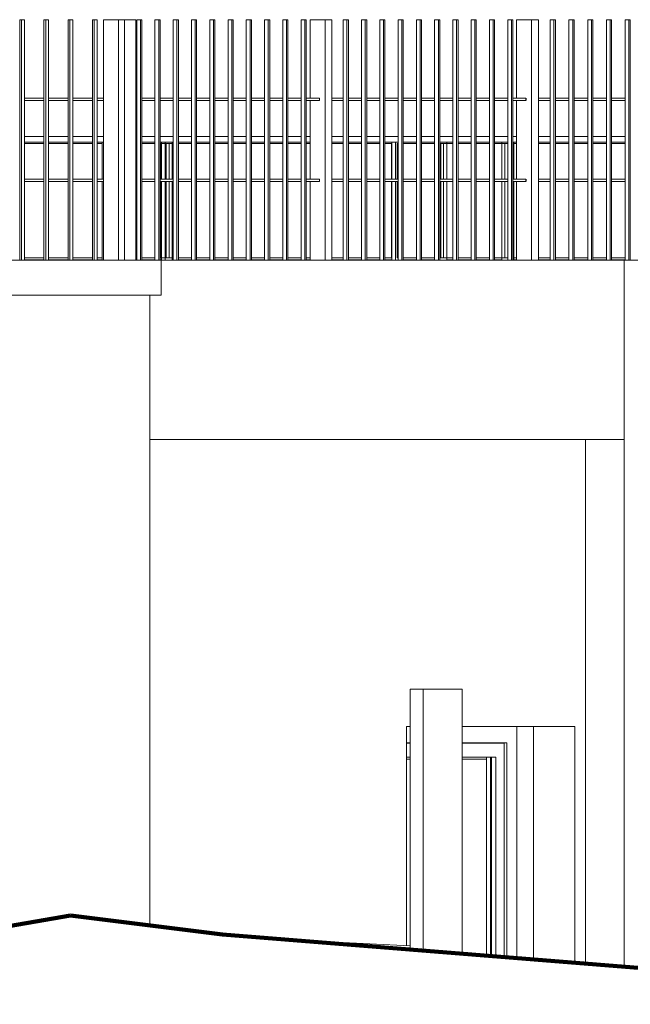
# Model space of a CAD drawing. Extents: x 169645 to 508157, y -5167 to 165945.
# Tile 127 of 130: x 231009 to 233625, y 109551 to 113771. Entities that reach past the tile are written whole.
import ezdxf

# ---------------------------------------------------------------- set-up
doc = ezdxf.new("R2010")
doc.units = 0
doc.header["$MEASUREMENT"] = 0
for name, color, linetype in [('Doublages Inter', 7, 'Continuous'), ('Environnement', 7, 'Continuous'), ('Gardes corps', 7, 'Continuous'), ('Maillage', 7, 'Continuous'), ('Murs Périphériques', 7, 'Continuous'), ('Plomberie Sanitaire', 7, 'Continuous'), ('Toiture Terrasse', 7, 'Continuous'), ('Trottoirs', 7, 'Continuous')]:
    doc.layers.add(name, color=color, linetype=linetype)

msp = doc.modelspace()

# ---------------------------------------------------------------- linework, layer by layer
for p, q in [((233177.5, 113434), (233177.5, 113424)), ((233177.5, 113087.4), (233177.5, 113077.4))]:
    msp.add_line(p, q)
at = {"layer": 'Doublages Inter', "linetype": 'Continuous', "lineweight": 20}
for p, q in [((233138.3, 110740.7), (233138.3, 109748.2)), ((232681.4, 110670.7), (232666.5, 110670.7)), ((232666.5, 110670.6), (232681.4, 110670.6)), ((233096.3, 110670.7), (232904.6, 110670.7)), ((232904.6, 110670.6), (233084.3, 110670.6)), ((233056.3, 110670.6), (233056.3, 110670.7)), ((233084.3, 110670.6), (233084.3, 109752.6)), ((233096.3, 109751.6), (233096.3, 110670.7)), ((232666.5, 110610.6), (232681.4, 110610.6)), ((232904.6, 110610.6), (233048.3, 110610.6)), ((233008.3, 110610.6), (233008.3, 109758.7)), ((233026.3, 109757.2), (233026.3, 110610.6)), ((233030.3, 109756.9), (233030.3, 110610.6)), ((233048.3, 110610.6), (233048.3, 109755.4)), ((232681.4, 110600.7), (232666.5, 110600.7)), ((233008.3, 110600.7), (232904.6, 110600.7))]:
    msp.add_line(p, q, dxfattribs=at)
at = {"layer": 'Environnement', "linetype": 'Continuous', "lineweight": 20}
for p, q in [((231362, 113245.6), (231368.1, 113245.6)), ((231362, 113087.4), (231362, 113245.6)), ((232236.7, 113245.6), (232252.9, 113245.6)), ((232602.9, 113245.6), (232618.9, 113245.6)), ((232602.9, 113087.4), (232602.9, 113245.6)), ((232618.9, 113245.6), (232630, 113245.6)), ((232618.9, 113087.4), (232618.9, 113245.6)), ((233073.8, 113245.6), (233099.5, 113245.6)), ((233073.8, 113087.4), (233073.8, 113245.6)), ((233121.5, 113245.6), (233125.8, 113245.6)), ((233125.8, 113087.4), (233125.8, 113245.6)), ((231362, 112740.7), (231362, 113077.4)), ((232602.9, 112740.7), (232602.9, 113077.4)), ((232618.9, 112740.7), (232618.9, 113077.4)), ((233073.8, 112740.7), (233073.8, 113077.4)), ((233125.8, 112740.7), (233125.8, 113077.4))]:
    msp.add_line(p, q, dxfattribs=at)
at = {"layer": 'Gardes corps', "linetype": 'Continuous', "lineweight": 20}
for p, q in [((231029.4, 113240.7), (231113.1, 113240.7)), ((231133.1, 113240.7), (231216.8, 113240.7)), ((231236.8, 113240.7), (231320.5, 113240.7)), ((231340.5, 113240.7), (231362, 113240.7)), ((231506.1, 113240.7), (231510.4, 113240.7)), ((231532.4, 113240.7), (231588.7, 113240.7)), ((231610.7, 113240.7), (231666.9, 113240.7)), ((231612.9, 113240.7), (231612.9, 113087.4)), ((231616.7, 113245.6), (231632.7, 113245.6)), ((231616.7, 113087.4), (231616.7, 113245.6)), ((231632.7, 113245.6), (231662.7, 113245.6)), ((231632.7, 113087.4), (231632.7, 113245.6)), ((231636.9, 113087.4), (231636.9, 113240.7)), ((231648.9, 113087.4), (231648.9, 113240.7)), ((231662.7, 113087.4), (231662.7, 113245.6)), ((231688.9, 113240.7), (231745.2, 113240.7)), ((231767.2, 113240.7), (231823.4, 113240.7)), ((231845.4, 113240.7), (231901.7, 113240.7)), ((231923.7, 113240.7), (231979.9, 113240.7)), ((232001.9, 113240.7), (232058.2, 113240.7)), ((232080.2, 113240.7), (232136.4, 113240.7)), ((232158.4, 113240.7), (232214.7, 113240.7)), ((232236.7, 113240.7), (232252.9, 113240.7)), ((232346.9, 113240.7), (232395.2, 113240.7)), ((232417.2, 113240.7), (232473.5, 113240.7)), ((232495.5, 113240.7), (232551.7, 113240.7)), ((232573.7, 113240.7), (232601.9, 113240.7)), ((232601.9, 113240.7), (232601.9, 113087.4)), ((232602.9, 113240.7), (232601.9, 113240.7)), ((232625.5, 113087.4), (232625.5, 113240.7)), ((232625.5, 113240.7), (232630, 113240.7)), ((232652, 113240.7), (232708.2, 113240.7)), ((232730.2, 113240.7), (232786.5, 113240.7)), ((232808.5, 113245.6), (232808.8, 113245.6)), ((232808.5, 113240.7), (232864.7, 113240.7)), ((232808.8, 113245.6), (232838.8, 113245.6)), ((232808.8, 113087.4), (232808.8, 113245.6)), ((232813.1, 113087.4), (232813.1, 113240.7)), ((232825.1, 113087.4), (232825.1, 113240.7)), ((232838.8, 113087.4), (232838.8, 113245.6)), ((232886.7, 113240.7), (232943, 113240.7)), ((232965, 113240.7), (233021.2, 113240.7)), ((233043.2, 113240.7), (233099.5, 113240.7)), ((233121.5, 113240.7), (233137.4, 113240.7)), ((233231.8, 113240.7), (233281.6, 113240.7)), ((233303.6, 113240.7), (233361.9, 113240.7)), ((233383.9, 113240.7), (233442.1, 113240.7)), ((233464.1, 113240.7), (233522.3, 113240.7)), ((233544.3, 113240.7), (233602.5, 113240.7)), ((231612.9, 113077.4), (231612.9, 112750.7)), ((231616.7, 112740.7), (231616.7, 113077.4)), ((231632.7, 112740.7), (231632.7, 113077.4)), ((231636.9, 112750.7), (231636.9, 113077.4)), ((231648.9, 112750.7), (231648.9, 113077.4)), ((231662.7, 112740.7), (231662.7, 113077.4)), ((232601.9, 113077.4), (232601.9, 112750.7)), ((232625.5, 112750.7), (232625.5, 113077.4)), ((232808.8, 112740.7), (232808.8, 113077.4)), ((232813.1, 112750.7), (232813.1, 113077.4)), ((232825.1, 112750.7), (232825.1, 113077.4)), ((232838.8, 112740.7), (232838.8, 113077.4)), ((231113.1, 112750.7), (231029.4, 112750.7)), ((231216.8, 112750.7), (231133.1, 112750.7)), ((231320.5, 112750.7), (231236.8, 112750.7)), ((231362, 112750.7), (231340.5, 112750.7)), ((231510.4, 112750.7), (231506.1, 112750.7)), ((231588.7, 112750.7), (231532.4, 112750.7)), ((231666.9, 112750.7), (231610.7, 112750.7)), ((231745.2, 112750.7), (231688.9, 112750.7)), ((231823.4, 112750.7), (231767.2, 112750.7)), ((231901.7, 112750.7), (231845.4, 112750.7)), ((231979.9, 112750.7), (231923.7, 112750.7)), ((232058.2, 112750.7), (232001.9, 112750.7)), ((232136.4, 112750.7), (232080.2, 112750.7)), ((232214.7, 112750.7), (232158.4, 112750.7)), ((232252.9, 112750.7), (232236.7, 112750.7)), ((232395.2, 112750.7), (232346.9, 112750.7)), ((232473.5, 112750.7), (232417.2, 112750.7)), ((232551.7, 112750.7), (232495.5, 112750.7)), ((232601.9, 112750.7), (232573.7, 112750.7)), ((232602.9, 112750.7), (232601.9, 112750.7)), ((232630, 112750.7), (232625.5, 112750.7)), ((232708.2, 112750.7), (232652, 112750.7)), ((232786.5, 112750.7), (232730.2, 112750.7)), ((232864.7, 112750.7), (232808.5, 112750.7)), ((232943, 112750.7), (232886.7, 112750.7)), ((233021.2, 112750.7), (232965, 112750.7)), ((233099.5, 112750.7), (233043.2, 112750.7)), ((233137.4, 112750.7), (233121.5, 112750.7)), ((233281.6, 112750.7), (233231.8, 112750.7)), ((233361.9, 112750.7), (233303.6, 112750.7)), ((233442.1, 112750.7), (233383.9, 112750.7)), ((233522.3, 112750.7), (233464.1, 112750.7)), ((233602.5, 112750.7), (233544.3, 112750.7))]:
    msp.add_line(p, q, dxfattribs=at)
at = {"layer": 'Maillage', "linetype": 'Continuous', "lineweight": 90}
for p, q in [((230838.9, 109863.8), (231227.3, 109930.9)), ((231878.2, 109849.6), (231227.3, 109930.9)), ((235594.1, 109550.6), (231878.2, 109849.6))]:
    msp.add_line(p, q, dxfattribs=at)
at = {"layer": 'Maillage', "linetype": 'Continuous'}
for p, q in [((233478.2, 109720.9), (233622.8, 109709.2)), ((233622.8, 109709.2), (234174.8, 109664.8))]:
    msp.add_line(p, q, dxfattribs=at)
at = {"layer": 'Murs Périphériques', "linetype": 'Continuous', "lineweight": 20}
for p, q in [((231113.1, 113270.7), (231029.4, 113270.7)), ((231216.8, 113270.7), (231133.1, 113270.7)), ((231320.5, 113270.7), (231236.8, 113270.7)), ((231368.1, 113270.7), (231340.5, 113270.7)), ((231510.4, 113270.7), (231506.1, 113270.7)), ((231588.7, 113270.7), (231532.4, 113270.7)), ((231666.9, 113270.7), (231610.7, 113270.7)), ((231745.2, 113270.7), (231688.9, 113270.7)), ((231823.4, 113270.7), (231767.2, 113270.7)), ((231901.7, 113270.7), (231845.4, 113270.7)), ((231979.9, 113270.7), (231923.7, 113270.7)), ((232058.2, 113270.7), (232001.9, 113270.7)), ((232136.4, 113270.7), (232080.2, 113270.7)), ((232214.7, 113270.7), (232158.4, 113270.7)), ((232252.9, 113270.7), (232236.7, 113270.7)), ((232395.2, 113270.7), (232346.9, 113270.7)), ((232473.5, 113270.7), (232417.2, 113270.7)), ((232551.7, 113270.7), (232495.5, 113270.7)), ((232630, 113270.7), (232573.7, 113270.7)), ((232708.2, 113270.7), (232652, 113270.7)), ((232786.5, 113270.7), (232730.2, 113270.7)), ((232864.7, 113270.7), (232808.5, 113270.7)), ((232943, 113270.7), (232886.7, 113270.7)), ((233021.2, 113270.7), (232965, 113270.7)), ((233099.5, 113270.7), (233043.2, 113270.7)), ((233137.4, 113270.7), (233121.5, 113270.7)), ((233281.6, 113270.7), (233231.8, 113270.7)), ((233361.9, 113270.7), (233303.6, 113270.7)), ((233442.1, 113270.7), (233383.9, 113270.7)), ((233522.3, 113270.7), (233464.1, 113270.7)), ((233602.5, 113270.7), (233544.3, 113270.7)), ((231113.1, 113245.7), (231029.4, 113245.7)), ((231216.8, 113245.7), (231133.1, 113245.7)), ((231320.5, 113245.7), (231236.8, 113245.7)), ((231368.1, 113245.7), (231340.5, 113245.7)), ((231510.4, 113245.7), (231506.1, 113245.7)), ((231588.7, 113245.7), (231532.4, 113245.7)), ((231666.9, 113245.7), (231610.7, 113245.7)), ((231745.2, 113245.7), (231688.9, 113245.7)), ((231823.4, 113245.7), (231767.2, 113245.7)), ((231901.7, 113245.7), (231845.4, 113245.7)), ((231979.9, 113245.7), (231923.7, 113245.7)), ((232058.2, 113245.7), (232001.9, 113245.7)), ((232136.4, 113245.7), (232080.2, 113245.7)), ((232214.7, 113245.7), (232158.4, 113245.7)), ((232252.9, 113245.7), (232236.7, 113245.7)), ((232395.2, 113245.7), (232346.9, 113245.7)), ((232473.5, 113245.7), (232417.2, 113245.7)), ((232551.7, 113245.7), (232495.5, 113245.7)), ((232630, 113245.7), (232573.7, 113245.7)), ((232708.2, 113245.7), (232652, 113245.7)), ((232786.5, 113245.7), (232730.2, 113245.7)), ((232864.7, 113245.7), (232808.5, 113245.7)), ((232943, 113245.7), (232886.7, 113245.7)), ((233021.2, 113245.7), (232965, 113245.7)), ((233099.5, 113245.7), (233043.2, 113245.7)), ((233086.9, 113240.7), (233086.9, 113087.4)), ((233137.4, 113245.7), (233121.5, 113245.7)), ((233281.6, 113245.7), (233231.8, 113245.7)), ((233361.9, 113245.7), (233303.6, 113245.7)), ((233442.1, 113245.7), (233383.9, 113245.7)), ((233522.3, 113245.7), (233464.1, 113245.7)), ((233602.5, 113245.7), (233544.3, 113245.7)), ((233086.9, 113077.4), (233086.9, 112750.7)), ((231566.2, 112740.7), (229622.7, 112740.7)), ((233598.8, 112740.7), (231566.2, 112740.7)), ((231566.2, 112739.5), (231566.2, 112740.7)), ((233598.8, 112740.7), (238277, 112740.7)), ((233598.8, 112740.7), (233598.8, 111970.7)), ((231566.2, 112589), (231566.2, 111970.7)), ((231566.2, 111970.7), (233432.4, 111970.7)), ((231566.2, 111970.7), (231566.2, 109888.6)), ((233432.4, 109724.5), (233432.4, 111970.7)), ((233432.4, 111970.7), (233598.8, 111970.7)), ((233596.7, 111970.7), (233598.8, 111970.7)), ((233598.8, 109711.2), (233598.8, 111970.7)), ((232666.4, 110740.7), (232666.5, 110740.7)), ((232681.4, 110740.7), (232666.5, 110740.7)), ((232666.5, 110740.7), (232666.5, 109801.5)), ((233386.3, 110740.7), (232904.6, 110740.7)), ((233210.3, 109742.4), (233210.3, 110740.7)), ((233386.3, 109728.3), (233386.3, 110740.7))]:
    msp.add_line(p, q, dxfattribs=at)
at = {"layer": 'Plomberie Sanitaire', "linetype": 'Continuous', "lineweight": 20}
for p, q in [((231009.4, 112740.7), (231009.4, 113770.7)), ((231009.4, 113770.7), (231017.4, 113770.7)), ((231017.4, 113770.7), (231017.4, 112740.7)), ((231029.4, 113770.7), (231017.4, 113770.7)), ((231029.4, 113770.7), (231029.4, 112740.7)), ((231113.1, 112740.7), (231113.1, 113770.7)), ((231113.1, 113770.7), (231121.1, 113770.7)), ((231121.1, 113770.7), (231121.1, 112740.7)), ((231133.1, 113770.7), (231121.1, 113770.7)), ((231133.1, 113770.7), (231133.1, 112740.7)), ((231216.8, 112740.7), (231216.8, 113770.7)), ((231216.8, 113770.7), (231224.8, 113770.7)), ((231224.8, 113770.7), (231224.8, 112740.7)), ((231236.8, 113770.7), (231224.8, 113770.7)), ((231236.8, 113770.7), (231236.8, 112740.7)), ((231320.5, 112740.7), (231320.5, 113770.7)), ((231320.5, 113770.7), (231328.5, 113770.7)), ((231328.5, 113770.7), (231328.5, 112740.7)), ((231340.5, 113770.7), (231328.5, 113770.7)), ((231340.5, 113770.7), (231340.5, 112740.7)), ((231368.1, 112740.7), (231368.1, 113770.7)), ((231368.1, 113770.7), (231432.1, 113770.7)), ((231432.1, 112740.7), (231432.1, 113770.7)), ((231432.1, 113770.7), (231438.1, 113770.7)), ((231438.1, 113770.7), (231458.2, 113770.7)), ((231458.2, 113770.7), (231458.2, 112740.7)), ((231506.1, 113770.7), (231458.2, 113770.7)), ((231506.1, 113770.7), (231506.1, 112740.7)), ((231510.4, 112740.7), (231510.4, 113770.7)), ((231510.4, 113770.7), (231526.4, 113770.7)), ((231526.4, 112740.7), (231526.4, 113770.7)), ((231526.4, 113770.7), (231532.4, 113770.7)), ((231532.4, 113770.7), (231532.4, 112740.7)), ((231588.7, 112740.7), (231588.7, 113770.7)), ((231588.7, 113770.7), (231604.7, 113770.7)), ((231604.7, 112740.7), (231604.7, 113770.7)), ((231604.7, 113770.7), (231610.7, 113770.7)), ((231610.7, 113770.7), (231610.7, 112740.7)), ((231666.9, 112740.7), (231666.9, 113770.7)), ((231666.9, 113770.7), (231682.9, 113770.7)), ((231682.9, 112740.7), (231682.9, 113770.7)), ((231682.9, 113770.7), (231688.9, 113770.7)), ((231688.9, 113770.7), (231688.9, 112740.7)), ((231745.2, 112740.7), (231745.2, 113770.7)), ((231745.2, 113770.7), (231761.2, 113770.7)), ((231761.2, 112740.7), (231761.2, 113770.7)), ((231761.2, 113770.7), (231767.2, 113770.7)), ((231767.2, 113770.7), (231767.2, 112740.7)), ((231823.4, 112740.7), (231823.4, 113770.7)), ((231823.4, 113770.7), (231839.4, 113770.7)), ((231839.4, 112740.7), (231839.4, 113770.7)), ((231839.4, 113770.7), (231845.4, 113770.7)), ((231845.4, 113770.7), (231845.4, 112740.7)), ((231901.7, 112740.7), (231901.7, 113770.7)), ((231901.7, 113770.7), (231917.7, 113770.7)), ((231917.7, 112740.7), (231917.7, 113770.7)), ((231917.7, 113770.7), (231923.7, 113770.7)), ((231923.7, 113770.7), (231923.7, 112740.7)), ((231979.9, 112740.7), (231979.9, 113770.7)), ((231979.9, 113770.7), (231995.9, 113770.7)), ((231995.9, 112740.7), (231995.9, 113770.7)), ((231995.9, 113770.7), (232001.9, 113770.7)), ((232001.9, 113770.7), (232001.9, 112740.7)), ((232058.2, 112740.7), (232058.2, 113770.7)), ((232058.2, 113770.7), (232074.2, 113770.7)), ((232074.2, 112740.7), (232074.2, 113770.7)), ((232074.2, 113770.7), (232080.2, 113770.7)), ((232080.2, 113770.7), (232080.2, 112740.7)), ((232136.4, 112740.7), (232136.4, 113770.7)), ((232136.4, 113770.7), (232152.4, 113770.7)), ((232152.4, 112740.7), (232152.4, 113770.7)), ((232152.4, 113770.7), (232158.4, 113770.7)), ((232158.4, 113770.7), (232158.4, 112740.7)), ((232214.7, 112740.7), (232214.7, 113770.7)), ((232214.7, 113770.7), (232230.7, 113770.7)), ((232230.7, 112740.7), (232230.7, 113770.7)), ((232230.7, 113770.7), (232236.7, 113770.7)), ((232236.7, 113770.7), (232236.7, 112740.7)), ((232252.9, 113434), (232252.9, 113770.7)), ((232252.9, 113770.7), (232317, 113770.7)), ((232317, 112740.7), (232317, 113770.7)), ((232317, 113770.7), (232346.9, 113770.7)), ((232346.9, 113770.7), (232346.9, 112740.7)), ((232395.2, 112740.7), (232395.2, 113770.7)), ((232395.2, 113770.7), (232411.2, 113770.7)), ((232411.2, 112740.7), (232411.2, 113770.7)), ((232411.2, 113770.7), (232417.2, 113770.7)), ((232417.2, 113770.7), (232417.2, 112740.7)), ((232473.5, 112740.7), (232473.5, 113770.7)), ((232473.5, 113770.7), (232489.5, 113770.7)), ((232489.5, 112740.7), (232489.5, 113770.7)), ((232489.5, 113770.7), (232495.5, 113770.7)), ((232495.5, 113770.7), (232495.5, 112740.7)), ((232551.7, 112740.7), (232551.7, 113770.7)), ((232551.7, 113770.7), (232567.7, 113770.7)), ((232567.7, 112740.7), (232567.7, 113770.7)), ((232567.7, 113770.7), (232573.7, 113770.7)), ((232573.7, 113770.7), (232573.7, 112740.7)), ((232630, 112740.7), (232630, 113770.7)), ((232630, 113770.7), (232646, 113770.7)), ((232646, 112740.7), (232646, 113770.7)), ((232646, 113770.7), (232652, 113770.7)), ((232652, 113770.7), (232652, 112740.7)), ((232708.2, 112740.7), (232708.2, 113770.7)), ((232708.2, 113770.7), (232724.2, 113770.7)), ((232724.2, 112740.7), (232724.2, 113770.7)), ((232724.2, 113770.7), (232730.2, 113770.7)), ((232730.2, 113770.7), (232730.2, 112740.7)), ((232786.5, 112740.7), (232786.5, 113770.7)), ((232786.5, 113770.7), (232802.5, 113770.7)), ((232802.5, 112740.7), (232802.5, 113770.7)), ((232802.5, 113770.7), (232808.5, 113770.7)), ((232808.5, 113770.7), (232808.5, 112740.7)), ((232864.7, 112740.7), (232864.7, 113770.7)), ((232864.7, 113770.7), (232880.7, 113770.7)), ((232880.7, 112740.7), (232880.7, 113770.7)), ((232880.7, 113770.7), (232886.7, 113770.7)), ((232886.7, 113770.7), (232886.7, 112740.7)), ((232943, 112740.7), (232943, 113770.7)), ((232943, 113770.7), (232959, 113770.7)), ((232959, 112740.7), (232959, 113770.7)), ((232959, 113770.7), (232965, 113770.7)), ((232965, 113770.7), (232965, 112740.7)), ((233021.2, 112740.7), (233021.2, 113770.7)), ((233021.2, 113770.7), (233037.2, 113770.7)), ((233037.2, 112740.7), (233037.2, 113770.7)), ((233037.2, 113770.7), (233043.2, 113770.7)), ((233043.2, 113770.7), (233043.2, 112740.7)), ((233099.5, 112740.7), (233099.5, 113770.7)), ((233099.5, 113770.7), (233115.5, 113770.7)), ((233115.5, 112740.7), (233115.5, 113770.7)), ((233115.5, 113770.7), (233121.5, 113770.7)), ((233121.5, 113770.7), (233121.5, 112740.7)), ((233137.4, 113434), (233137.4, 113770.7)), ((233137.4, 113770.7), (233201.4, 113770.7)), ((233201.4, 112740.7), (233201.4, 113770.7)), ((233201.4, 113770.7), (233201.8, 113770.7)), ((233201.8, 112740.7), (233201.8, 113770.7)), ((233201.8, 113770.7), (233231.8, 113770.7)), ((233231.4, 113770.7), (233231.4, 112740.7)), ((233231.8, 113770.7), (233231.8, 112740.7)), ((233281.6, 112740.7), (233281.6, 113770.7)), ((233281.6, 113770.7), (233297.6, 113770.7)), ((233297.6, 112740.7), (233297.6, 113770.7)), ((233297.6, 113770.7), (233303.6, 113770.7)), ((233303.6, 113770.7), (233303.6, 112740.7)), ((233361.9, 112740.7), (233361.9, 113770.7)), ((233361.9, 113770.7), (233377.9, 113770.7)), ((233377.9, 112740.7), (233377.9, 113770.7)), ((233377.9, 113770.7), (233383.9, 113770.7)), ((233383.9, 113770.7), (233383.9, 112740.7)), ((233442.1, 112740.7), (233442.1, 113770.7)), ((233442.1, 113770.7), (233458.1, 113770.7)), ((233458.1, 112740.7), (233458.1, 113770.7)), ((233458.1, 113770.7), (233464.1, 113770.7)), ((233464.1, 113770.7), (233464.1, 112740.7)), ((233522.3, 112740.7), (233522.3, 113770.7)), ((233522.3, 113770.7), (233538.3, 113770.7)), ((233538.3, 112740.7), (233538.3, 113770.7)), ((233538.3, 113770.7), (233544.3, 113770.7)), ((233544.3, 113770.7), (233544.3, 112740.7)), ((233602.5, 112740.7), (233602.5, 113770.7)), ((233602.5, 113770.7), (233618.6, 113770.7)), ((233618.6, 112740.7), (233618.6, 113770.7)), ((233618.6, 113770.7), (233624.5, 113770.7)), ((233624.5, 113770.7), (233624.5, 112740.7)), ((231029.4, 113434), (231113.1, 113434)), ((231113.1, 113424), (231029.4, 113424)), ((231133.1, 113434), (231216.8, 113434)), ((231216.8, 113424), (231133.1, 113424)), ((231236.7, 113434), (231320.5, 113434)), ((231320.5, 113424), (231236.7, 113424)), ((231340.4, 113434), (231368.1, 113434)), ((231368.1, 113424), (231340.4, 113424)), ((231506.1, 113434), (231510.4, 113434)), ((231510.4, 113424), (231506.1, 113424)), ((231532.4, 113434), (231588.7, 113434)), ((231588.7, 113424), (231532.4, 113424)), ((231610.7, 113434), (231667, 113434)), ((231667, 113424), (231610.7, 113424)), ((231688.9, 113434), (231745.2, 113434)), ((231745.2, 113424), (231688.9, 113424)), ((231767.2, 113434), (231823.4, 113434)), ((231823.4, 113424), (231767.2, 113424)), ((231845.4, 113434), (231901.7, 113434)), ((231901.7, 113424), (231845.4, 113424)), ((231923.7, 113434), (231980, 113434)), ((231980, 113424), (231923.7, 113424)), ((232001.9, 113434), (232058.3, 113434)), ((232058.3, 113424), (232001.9, 113424)), ((232080.2, 113434), (232136.4, 113434)), ((232136.4, 113424), (232080.2, 113424)), ((232158.4, 113434), (232214.7, 113434)), ((232214.7, 113424), (232158.4, 113424)), ((232236.7, 113434), (232293, 113434)), ((232293, 113424), (232236.7, 113424)), ((232252.9, 113087.4), (232252.9, 113424)), ((232293, 113434), (232293, 113424)), ((232346.9, 113434), (232395.3, 113434)), ((232395.3, 113424), (232346.9, 113424)), ((232417.2, 113434), (232473.5, 113434)), ((232473.5, 113424), (232417.2, 113424)), ((232495.5, 113434), (232551.8, 113434)), ((232551.8, 113424), (232495.5, 113424)), ((232573.7, 113434), (232630, 113434)), ((232630, 113424), (232573.7, 113424)), ((232652, 113434), (232708.2, 113434)), ((232708.2, 113424), (232652, 113424)), ((232730.2, 113434), (232786.6, 113434)), ((232786.6, 113424), (232730.2, 113424)), ((232808.5, 113434), (232864.8, 113434)), ((232864.8, 113424), (232808.5, 113424)), ((232886.7, 113434), (232943.1, 113434)), ((232943.1, 113424), (232886.7, 113424)), ((232965, 113434), (233021.2, 113434)), ((233021.2, 113424), (232965, 113424)), ((233043.2, 113434), (233099.6, 113434)), ((233099.6, 113424), (233043.2, 113424)), ((233121.5, 113434), (233177.5, 113434)), ((233177.5, 113424), (233121.5, 113424)), ((233137.4, 113087.4), (233137.4, 113424)), ((233231.8, 113434), (233281.7, 113434)), ((233281.7, 113424), (233231.8, 113424)), ((233303.6, 113434), (233361.9, 113434)), ((233361.9, 113424), (233303.6, 113424)), ((233383.9, 113434), (233442.1, 113434)), ((233442.1, 113424), (233383.9, 113424)), ((233464.1, 113434), (233522.3, 113434)), ((233522.3, 113424), (233464.1, 113424)), ((233544.3, 113434), (233602.5, 113434)), ((233602.5, 113424), (233544.3, 113424)), ((231029.4, 113087.4), (231113.1, 113087.4)), ((231113.1, 113077.4), (231029.4, 113077.4)), ((231133.1, 113087.4), (231216.8, 113087.4)), ((231216.8, 113077.4), (231133.1, 113077.4)), ((231236.7, 113087.4), (231320.5, 113087.4)), ((231320.5, 113077.4), (231236.7, 113077.4)), ((231340.4, 113087.4), (231368.1, 113087.4)), ((231368.1, 113077.4), (231340.4, 113077.4)), ((231506.1, 113087.4), (231510.4, 113087.4)), ((231510.4, 113077.4), (231506.1, 113077.4)), ((231532.4, 113087.4), (231588.7, 113087.4)), ((231588.7, 113077.4), (231532.4, 113077.4)), ((231610.7, 113087.4), (231667, 113087.4)), ((231667, 113077.4), (231610.7, 113077.4)), ((231688.9, 113087.4), (231745.2, 113087.4)), ((231745.2, 113077.4), (231688.9, 113077.4)), ((231767.2, 113087.4), (231823.4, 113087.4)), ((231823.4, 113077.4), (231767.2, 113077.4)), ((231845.4, 113087.4), (231901.7, 113087.4)), ((231901.7, 113077.4), (231845.4, 113077.4)), ((231923.7, 113087.4), (231980, 113087.4)), ((231980, 113077.4), (231923.7, 113077.4)), ((232001.9, 113087.4), (232058.3, 113087.4)), ((232058.3, 113077.4), (232001.9, 113077.4)), ((232080.2, 113087.4), (232136.4, 113087.4)), ((232136.4, 113077.4), (232080.2, 113077.4)), ((232158.4, 113087.4), (232214.7, 113087.4)), ((232214.7, 113077.4), (232158.4, 113077.4)), ((232236.7, 113087.4), (232293, 113087.4)), ((232293, 113077.4), (232236.7, 113077.4)), ((232252.9, 112740.7), (232252.9, 113077.4)), ((232293, 113087.4), (232293, 113077.4)), ((232346.9, 113087.4), (232395.3, 113087.4)), ((232395.3, 113077.4), (232346.9, 113077.4)), ((232417.2, 113087.4), (232473.5, 113087.4)), ((232473.5, 113077.4), (232417.2, 113077.4)), ((232495.5, 113087.4), (232551.8, 113087.4)), ((232551.8, 113077.4), (232495.5, 113077.4)), ((232573.7, 113087.4), (232630, 113087.4)), ((232630, 113077.4), (232573.7, 113077.4)), ((232652, 113087.4), (232708.2, 113087.4)), ((232708.2, 113077.4), (232652, 113077.4)), ((232730.2, 113087.4), (232786.6, 113087.4)), ((232786.6, 113077.4), (232730.2, 113077.4)), ((232808.5, 113087.4), (232864.8, 113087.4)), ((232864.8, 113077.4), (232808.5, 113077.4)), ((232886.7, 113087.4), (232943.1, 113087.4)), ((232943.1, 113077.4), (232886.7, 113077.4)), ((232965, 113087.4), (233021.2, 113087.4)), ((233021.2, 113077.4), (232965, 113077.4)), ((233043.2, 113087.4), (233099.6, 113087.4)), ((233099.6, 113077.4), (233043.2, 113077.4)), ((233121.5, 113087.4), (233177.5, 113087.4)), ((233177.5, 113077.4), (233121.5, 113077.4)), ((233137.4, 112740.7), (233137.4, 113077.4)), ((233231.8, 113087.4), (233281.7, 113087.4)), ((233281.7, 113077.4), (233231.8, 113077.4)), ((233303.6, 113087.4), (233361.9, 113087.4)), ((233361.9, 113077.4), (233303.6, 113077.4)), ((233383.9, 113087.4), (233442.1, 113087.4)), ((233442.1, 113077.4), (233383.9, 113077.4)), ((233464.1, 113087.4), (233522.3, 113087.4)), ((233522.3, 113077.4), (233464.1, 113077.4)), ((233544.3, 113087.4), (233602.5, 113087.4)), ((233602.5, 113077.4), (233544.3, 113077.4))]:
    msp.add_line(p, q, dxfattribs=at)
at = {"layer": 'Toiture Terrasse', "linetype": 'Continuous', "lineweight": 20}
for p, q in [((230571.4, 112739.5), (231615, 112739.5)), ((231113.1, 112741.9), (231029.4, 112741.9)), ((231216.8, 112741.9), (231133.1, 112741.9)), ((231320.5, 112741.9), (231236.8, 112741.9)), ((231362, 112741.9), (231340.5, 112741.9)), ((231510.4, 112741.9), (231506.1, 112741.9)), ((231588.7, 112741.9), (231532.4, 112741.9)), ((231616.7, 112741.9), (231610.7, 112741.9)), ((231615, 112589.4), (231615, 112739.5)), ((231615, 112739.4), (231615.5, 112739.5)), ((231615.5, 112589.4), (231615.5, 112739.5)), ((231666.9, 112741.9), (231662.7, 112741.9)), ((231745.2, 112741.9), (231688.9, 112741.9)), ((231735.7, 112740.7), (231745.2, 112741)), ((231745.2, 112740.7), (231745, 112740.7)), ((231767.2, 112741.8), (231770.7, 112741.9)), ((231770.7, 112741.9), (231767.2, 112741.9)), ((231779.9, 112741.9), (231767.2, 112741.5)), ((231770.7, 112741.6), (231770.7, 112741.9)), ((231823.4, 112741.9), (231779.9, 112741.9)), ((231901.7, 112741.9), (231845.4, 112741.9)), ((231901.7, 112741.5), (231845.4, 112740.9)), ((231940.9, 112741.9), (231923.7, 112741.9)), ((231941.4, 112741.9), (231923.7, 112741.7)), ((231940.9, 112741.9), (231941.4, 112741.9)), ((231979.9, 112741.9), (231941.4, 112741.9)), ((232058.2, 112741.9), (232001.9, 112741.9)), ((232136.4, 112741.9), (232080.2, 112741.9)), ((232214.7, 112741.9), (232158.4, 112741.9)), ((232252.9, 112741.9), (232236.7, 112741.9)), ((232395.2, 112741.9), (232346.9, 112741.9)), ((232473.5, 112741.9), (232417.2, 112741.9)), ((232551.7, 112741.9), (232495.5, 112741.9)), ((232602.9, 112741.9), (232573.7, 112741.9)), ((232708.2, 112741.9), (232652, 112741.9)), ((232706.6, 112740.7), (232708.2, 112740.8)), ((232730.2, 112741.5), (232741.5, 112741.9)), ((232741.5, 112741.9), (232730.2, 112741.9)), ((232786.5, 112741.9), (232741.5, 112741.9)), ((232741.5, 112740.7), (232741.5, 112741.9)), ((232864.7, 112741.9), (232838.8, 112741.9)), ((232943, 112741.9), (232886.7, 112741.9)), ((233021.2, 112741.9), (232965, 112741.9)), ((233073.8, 112741.9), (233043.2, 112741.9)), ((233137.4, 112741.9), (233125.8, 112741.9)), ((233281.6, 112741.9), (233231.8, 112741.9)), ((233361.9, 112741.9), (233303.6, 112741.9)), ((233352, 112740.7), (233361.9, 112741)), ((233361.9, 112740.8), (233359.5, 112740.7)), ((233394.2, 112741.9), (233383.9, 112741.5)), ((233383.9, 112741.8), (233387, 112741.9)), ((233387, 112741.9), (233383.9, 112741.9)), ((233387, 112741.6), (233387, 112741.9)), ((233442.1, 112741.9), (233394.2, 112741.9)), ((233522.3, 112741.9), (233464.1, 112741.9)), ((233602.5, 112741.9), (233544.3, 112741.9)), ((230571.4, 112589.4), (231615.5, 112589.4)), ((232163.9, 109826.6), (232681.4, 109800.7)), ((232681.4, 109800.7), (232681.3, 109800.7)), ((232681.4, 109785), (232681.4, 109800.7))]:
    msp.add_line(p, q, dxfattribs=at)
at = {"layer": 'Trottoirs', "linetype": 'Continuous', "lineweight": 20}
for p, q in [((232681.4, 110900.7), (232681.4, 109800.7)), ((232737.4, 110900.7), (232681.4, 110900.7)), ((232904.6, 110900.7), (232737.4, 110900.7)), ((232737.4, 110900.7), (232737.4, 109780.5)), ((232904.6, 109767), (232904.6, 110900.7))]:
    msp.add_line(p, q, dxfattribs=at)

doc.saveas('drawing.dxf')
